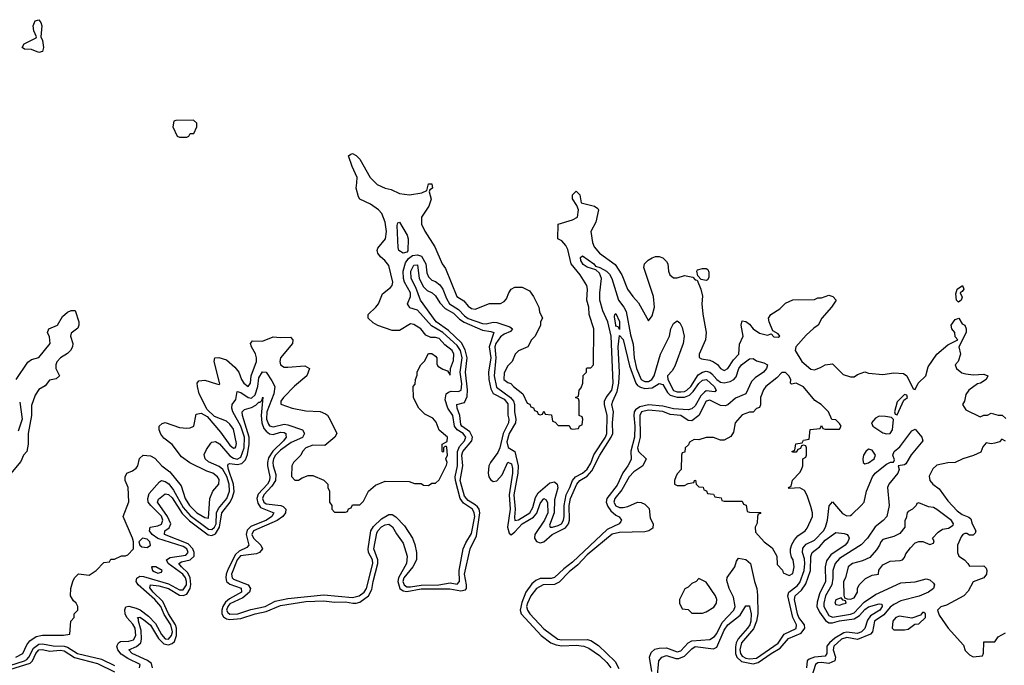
# Model space of a CAD drawing. Header units: inches. Extents: x 2710684 to 2828758, y 857022 to 965663.
# Tile 83 of 256: x 2741104 to 2746563, y 907325 to 910905. Entities that reach past the tile are written whole.
import ezdxf

# ---------------------------------------------------------------- set-up
doc = ezdxf.new("R2010")
doc.units = ezdxf.units.IN
doc.header["$MEASUREMENT"] = 0
doc.layers.add('C7940', color=7, linetype='Continuous')
doc.layers.add('C7941', color=7, linetype='Continuous')

msp = doc.modelspace()

# ---------------------------------------------------------------- linework, layer by layer
at = {"layer": 'C7940', "color": 4}
for points, elevation in [([(2741082, 907370), (2741120.9, 907390), (2741142.7, 907437.3), (2741159.5, 907460.5), (2741195.9, 907484.1), (2741230, 907492), (2741347.3, 907492.7), (2741382, 907498), (2741388, 907570), (2741406, 907590), (2741406, 907610), (2741426, 907630), (2741426, 907650), (2741418, 907670), (2741403.1, 907683.1), (2741386, 907710), (2741388, 907750), (2741398, 907790), (2741408, 907810), (2741430, 907832), (2741490, 907824.7), (2741528, 907850), (2741570, 907894), (2741602, 907898), (2741610, 907914), (2741630, 907914), (2741668.9, 907931.1), (2741690, 907931.3), (2741703.1, 907936.9), (2741735.3, 907970), (2741735.3, 908010), (2741729, 908030), (2741678, 908150), (2741708.9, 908231.1), (2741705.2, 908310), (2741689, 908350), (2741688.7, 908370), (2741698, 908390), (2741730, 908402.8), (2741750, 908418), (2741759, 908430), (2741769.2, 908470.8), (2741789.3, 908490.7), (2741830, 908486), (2741853.7, 908473.7), (2741891.3, 908430), (2741937.1, 908397.1), (2741999.5, 908319.5), (2742021.3, 908250), (2742045.3, 908210), (2742086, 908170), (2742130, 908143.8), (2742150, 908141), (2742159, 908250), (2742175.3, 908290), (2742208.7, 908330), (2742210, 908355.3), (2742201.2, 908370), (2742174, 908390), (2742141.2, 908401.2), (2742047.3, 908447.3), (2742000.5, 908480.5), (2741950, 908549), (2741904.1, 908584.1), (2741886.3, 908606.3), (2741878, 908630), (2741878, 908650), (2741894.6, 908665.4), (2741910, 908671), (2741990, 908644), (2742030, 908638.8), (2742050, 908641), (2742068.9, 908651.1), (2742082, 908718), (2742110, 908722), (2742143.6, 908703.6), (2742218.3, 908618.3), (2742270, 908544.9), (2742290, 908528), (2742298, 908530), (2742303.1, 908536.9), (2742305.2, 908554.8), (2742290, 908634), (2742270, 908661.2), (2742250, 908679.3), (2742184, 908704), (2742144, 908744), (2742099.3, 908830), (2742089, 908870), (2742088.7, 908890), (2742098, 908902), (2742130, 908906), (2742195.3, 908884.7), (2742210, 908882), (2742214.6, 908885.4), (2742182, 909010), (2742186, 909030), (2742208.9, 909031.1), (2742250, 909018.8), (2742297.6, 908977.6), (2742319.1, 908950), (2742333.4, 908910), (2742346.4, 908890), (2742370, 908870.8), (2742383.7, 908890), (2742386.6, 908930), (2742416.9, 909010), (2742417.6, 909030), (2742411.4, 909051.4), (2742389.2, 909090), (2742384, 909110), (2742395.3, 909124.7), (2742450, 909122.8), (2742510, 909146.8), (2742550, 909142.8), (2742604.7, 909144.7), (2742618, 909130), (2742616, 909110), (2742550.8, 909030), (2742545.5, 909010), (2742550.7, 908990.7), (2742570, 908978.8), (2742590, 908977.3), (2742685.4, 908985.4), (2742711.3, 908970), (2742696, 908930), (2742627.9, 908872.1), (2742566, 908810), (2742552, 908790), (2742552.7, 908772.7), (2742614, 908750), (2742690, 908736), (2742770, 908731.3), (2742799.8, 908719.8), (2742810.9, 908710.9), (2742825.4, 908685.4), (2742862, 908610), (2742851.1, 908588.9), (2742796, 908544), (2742730, 908546), (2742691.3, 908530), (2742671.3, 908510), (2742662, 908490), (2742622, 908450), (2742612, 908430), (2742611.6, 908371.6), (2742630, 908352), (2742650, 908352), (2742670, 908364.7), (2742703.1, 908376.9), (2742730, 908378), (2742790, 908352), (2742812, 908330), (2742812, 908310), (2742822, 908290), (2742822, 908230), (2742834, 908210), (2742834, 908190), (2742850, 908174), (2742910, 908174), (2742922, 908178), (2742927.3, 908192.7), (2742942, 908198), (2742950, 908214), (2742990, 908214), (2743010, 908234), (2743038, 908290), (2743077.2, 908322.8), (2743130, 908346), (2743263.6, 908343.6), (2743292.7, 908332.7), (2743330, 908332), (2743343.6, 908323.6), (2743370, 908322), (2743390, 908334), (2743410, 908334), (2743430, 908354), (2743470, 908434), (2743474, 908450), (2743466, 908470), (2743475.3, 908490), (2743473.2, 908533.2), (2743470, 908538), (2743462, 908538), (2743454, 908530), (2743454, 908510), (2743450, 908506), (2743446, 908510), (2743446, 908550), (2743473.6, 908566.4), (2743475.3, 908590), (2743429.1, 908629.1), (2743413.6, 908673.6), (2743394.6, 908694.6), (2743350, 908718), (2743318, 908750), (2743288.4, 908808.4), (2743286, 908870), (2743296.4, 908883.6), (2743298, 908910), (2743307.3, 908932.7), (2743308.4, 908951.6), (2743328, 908990), (2743348.9, 909011.1), (2743370, 909054), (2743390, 909054), (2743410, 909038), (2743416, 909030), (2743416.9, 908996.9), (2743422.8, 908982.8), (2743450, 908966), (2743476.9, 908956.9), (2743490, 908934), (2743492.3, 908970), (2743510, 909014), (2743511.3, 909050), (2743502, 909070), (2743462, 909102), (2743430, 909136.2), (2743410, 909142.7), (2743383.1, 909143.1), (2743355.5, 909155.5), (2743328.7, 909190), (2743290, 909215.3), (2743270, 909218), (2743210, 909182), (2743170, 909182), (2743090, 909208.7), (2743063.2, 909223.2), (2743035.3, 909250), (2743035.3, 909270), (2743079, 909310), (2743093.2, 909330), (2743116, 909384), (2743160.2, 909419.8), (2743169.1, 909430.9), (2743172.7, 909450), (2743150, 909542), (2743129.2, 909570), (2743104, 909590), (2743089, 909610), (2743085.6, 909625.6), (2743090, 909638), (2743132.3, 909690), (2743137, 909730), (2743130, 909782), (2743111.3, 909830), (2743094, 909850), (2743050, 909882.4), (2742989.6, 909909.6), (2742982.5, 909922.5), (2742969.3, 909970), (2742972.7, 910000)], 12), ([(2743076.8, 910000), (2743086.8, 909990), (2743130, 909970.7), (2743163.8, 909963.8), (2743210, 909940.7), (2743265.6, 909934.4), (2743334.6, 909945.4), (2743362, 909958), (2743370, 909994), (2743390, 909994), (2743392, 909970), (2743378, 909962), (2743374, 909950), (2743384.7, 909910), (2743372, 909870), (2743331.3, 909810), (2743331.3, 909770), (2743350, 909732), (2743405.2, 909645.2), (2743446.8, 909550), (2743464.5, 909524.5), (2743527.7, 909370), (2743566.4, 909346.4), (2743590, 909316), (2743610, 909304), (2743630, 909298.8), (2743709.1, 909330.9), (2743770, 909331.3), (2743790, 909342), (2743803.1, 909356.9), (2743815.3, 909390), (2743828.9, 909411.1), (2743850, 909422), (2743890, 909422), (2743930, 909402), (2743952, 909370), (2743982, 909310), (2743985.4, 909285.4), (2744002, 909250), (2743992, 909230), (2743992, 909210), (2743962, 909150), (2743942, 909130), (2743922, 909090), (2743870, 909068), (2743852, 909050), (2743834, 909010), (2743810, 908986), (2743790, 908946), (2743788, 908910), (2743810, 908892), (2743826.8, 908886.8), (2743842, 908870), (2743894, 908830), (2743918, 908778), (2743932.7, 908772.7), (2743938, 908758), (2743952.7, 908752.7), (2743958, 908738), (2743972.7, 908732.7), (2743978, 908718), (2743990, 908714), (2744002, 908718), (2744010, 908734), (2744018, 908718), (2744052.7, 908712.7), (2744058, 908678), (2744072.7, 908672.7), (2744090, 908654), (2744150, 908654), (2744158, 908638), (2744170, 908634), (2744202, 908638), (2744207.3, 908652.7), (2744222, 908658), (2744226, 908690), (2744222, 908702), (2744206, 908710), (2744206, 908790), (2744202, 908802), (2744186, 908810), (2744202, 908818), (2744206, 908850), (2744216.4, 908863.6), (2744226, 908890), (2744228.4, 908931.6), (2744246, 908950), (2744246, 908970), (2744250, 908974), (2744270, 908974), (2744286, 908990), (2744288, 909190), (2744262, 909270), (2744259, 909310), (2744249.1, 909349.1), (2744253.2, 909410), (2744249, 909430), (2744212.3, 909490), (2744160.9, 909550), (2744142.7, 909630), (2744132.1, 909652.1), (2744110, 909678), (2744088, 909690), (2744088.9, 909771.1), (2744170, 909794.8), (2744196, 909810), (2744202.7, 909850), (2744194, 909874), (2744169.4, 909910.6), (2744170, 909934), (2744190, 909954), (2744210, 909934), (2744218, 909890), (2744290.6, 909870.6), (2744310, 909858), (2744314, 909850), (2744298, 909782), (2744271, 909730), (2744280.7, 909670), (2744290, 909644.7), (2744318, 909610), (2744406.6, 909546.6), (2744443, 909490), (2744474, 909410), (2744502.8, 909370), (2744535.5, 909335.5), (2744590, 909234), (2744610, 909262), (2744624, 909310), (2744618, 909370), (2744564, 909530), (2744568.7, 909550), (2744589.3, 909570.7), (2744610, 909584.7), (2744629.1, 909590.9), (2744650, 909591.3), (2744670, 909584.7), (2744690, 909564.7), (2744697.3, 909550), (2744700.5, 909510), (2744708, 909490), (2744730, 909473), (2744750, 909473), (2744790, 909486.4), (2744836.3, 909476.3), (2744850, 909462.8), (2744859.8, 909459.8), (2744880.7, 909410), (2744890.7, 909370.7), (2744886.8, 909330), (2744890.9, 909270.9), (2744910.8, 909170), (2744906.8, 909130), (2744871.3, 909050), (2744872, 909032), (2744884.7, 909024.7), (2744930, 909017.3), (2744950, 909007.7), (2744972.5, 908992.5), (2744990, 908971), (2745010, 908958.8), (2745030, 908971), (2745062, 909018), (2745091.8, 909050), (2745095.1, 909104.9), (2745115.3, 909150), (2745104, 909210), (2745110, 909234), (2745130, 909231), (2745150, 909216), (2745171, 909190), (2745206.7, 909166.7), (2745250, 909154.8), (2745270, 909162), (2745285.8, 909145.8), (2745310, 909144), (2745319, 909150), (2745310, 909162), (2745280.2, 909180.2), (2745259, 909230), (2745255.3, 909250), (2745268, 909270), (2745318, 909302), (2745350, 909332), (2745390, 909352), (2745510, 909354), (2745530, 909362), (2745550, 909362), (2745590, 909378), (2745612, 909370), (2745631.3, 909350), (2745604.7, 909310), (2745552, 909250), (2745531.3, 909210), (2745506.6, 909193.4), (2745465.2, 909154.8), (2745406.8, 909090), (2745402.8, 909070), (2745440.7, 909010), (2745490, 908967.7), (2745510, 908964), (2745544.1, 908975.9), (2745570, 908990.8), (2745610, 908996), (2745670, 908938), (2745710, 908924.7), (2745730, 908924.7), (2745750, 908938), (2745790, 908951.3), (2745810, 908944.7), (2745890, 908937.3), (2745950, 908946), (2746003.6, 908943.6), (2746022, 908930), (2746058, 908858), (2746070, 908854), (2746086, 908890), (2746128, 908930), (2746140.4, 908979.6), (2746189.2, 909050.8), (2746250, 909101), (2746306, 909130), (2746290, 909146), (2746289.2, 909170), (2746272.3, 909190), (2746269.6, 909210), (2746290, 909242.8), (2746310.5, 909250.5), (2746330, 909218.8), (2746344.7, 909210), (2746351.3, 909190), (2746351.3, 909170), (2746311, 909090), (2746320.7, 909050), (2746307.3, 909010), (2746291.3, 908990), (2746298, 908970), (2746327.1, 908947.1), (2746350, 908941), (2746390, 908936), (2746450, 908938.8), (2746472, 908930), (2746462, 908910), (2746432, 908890), (2746414.8, 908885.2), (2746366.8, 908850), (2746350, 908826), (2746342, 908790), (2746332, 908770), (2746350, 908742), (2746430, 908702), (2746450, 908712), (2746470, 908712), (2746490, 908722), (2746530, 908712), (2746551.6, 908711.6), (2746572.7, 908692.7)], 12), ([(2741768.7, 907311.3), (2741772.7, 907330), (2741703.2, 907363.2), (2741666.5, 907386.5), (2741647.3, 907410), (2741642, 907430), (2741651.3, 907448.7), (2741662.8, 907457.2), (2741710, 907459.2), (2741734.9, 907465.1), (2741748.6, 907490), (2741743.7, 907530), (2741732, 907552), (2741697.7, 907590), (2741689.7, 907610), (2741687.5, 907632.5), (2741691.9, 907648.1), (2741710, 907652.2), (2741750, 907641.5), (2741771.8, 907631.8), (2741818, 907598), (2741856.3, 907556.3), (2741890, 907494.6), (2741910, 907472.4), (2741930, 907470.2), (2741946.6, 907490), (2741950.5, 907510), (2741941.4, 907550), (2741905.8, 907605.8), (2741887.3, 907650), (2741853.3, 907690), (2741760.4, 907770), (2741749.7, 907790), (2741752.7, 907807.3), (2741770, 907818.5), (2741790, 907817.5), (2741930, 907777.1), (2741990, 907743.8), (2742010, 907743.8), (2742028.1, 907770), (2742029, 907790), (2742022.6, 907810), (2742008.7, 907830), (2741926.6, 907890), (2741917.6, 907910), (2741937.6, 907922.4), (2742024.7, 907935.3), (2742038.2, 907950), (2742031.6, 907970), (2742010, 907983.2), (2741870, 908027.2), (2741839.1, 908050), (2741823.5, 908070), (2741827.3, 908090), (2741870, 908098.8), (2741890, 908108), (2741898, 908130), (2741890, 908150.9), (2741830.9, 908210), (2741816.8, 908230), (2741814.8, 908250), (2741822, 908278), (2741878.8, 908341.2), (2741890, 908348.7), (2741910, 908344.4), (2741930.1, 908330.1), (2741956.7, 908296.7), (2742010, 908200.2), (2742050, 908155.4), (2742150, 908079.7), (2742170, 908078.4), (2742183.5, 908090), (2742193.3, 908110), (2742195.9, 908170), (2742206.5, 908193.5), (2742252.7, 908250), (2742266.5, 908290), (2742266.1, 908330), (2742252.1, 908372.1), (2742230, 908409.7), (2742210, 908426.8), (2742150, 908452.3), (2742132.3, 908470), (2742126.9, 908493.1), (2742138.9, 908521.1), (2742163.5, 908556.5), (2742170, 908562.4), (2742190, 908566.3), (2742212.6, 908552.6), (2742270, 908485.4), (2742290, 908473), (2742310, 908468.6), (2742330, 908479), (2742349.1, 908530), (2742350.5, 908590), (2742330.4, 908650.4), (2742286.4, 908730), (2742279.7, 908750), (2742282, 908770), (2742301.5, 908798.5), (2742310, 908842.8), (2742330, 908837.6), (2742370, 908808.9), (2742390, 908806.3), (2742410, 908825.3), (2742424.2, 908870), (2742430, 908918.8), (2742450, 908952.7), (2742470, 908951), (2742502.9, 908902.9), (2742518.9, 908870), (2742513.8, 908830), (2742473.5, 908730), (2742472, 908690), (2742482.7, 908662.7), (2742490, 908653.1), (2742510, 908647.1), (2742570, 908662.4), (2742590, 908659), (2742671.2, 908631.2), (2742683.7, 908610), (2742671.7, 908588.3), (2742610, 908559.3), (2742550, 908517.3), (2742522.2, 908490), (2742512, 908470), (2742507.2, 908450), (2742508.6, 908430), (2742523.4, 908383.4), (2742522.3, 908350), (2742502, 908318), (2742458, 908270), (2742450.2, 908250), (2742457.3, 908230), (2742470, 908220.2), (2742551.2, 908211.2), (2742565.4, 908205.4), (2742580.4, 908190), (2742577, 908170), (2742562.6, 908150), (2742532.2, 908127.8), (2742400.2, 908070), (2742391.4, 908050), (2742401.3, 908030), (2742440.5, 907990), (2742450.6, 907970), (2742434, 907950), (2742417.4, 907942.6), (2742329.2, 907930.8), (2742310, 907909.7), (2742278, 907830), (2742282, 907810), (2742290, 907803.2), (2742370.4, 907770), (2742384, 907750), (2742379, 907730), (2742342, 907698), (2742270, 907665.1), (2742258.4, 907650), (2742251.4, 907630), (2742258.4, 907618.4), (2742270, 907608.6), (2742313.2, 907610), (2742385.4, 907634.6), (2742464.5, 907650), (2742520, 907680), (2742590, 907695.8), (2742790, 907715.8), (2742950, 907700.7), (2742987, 907710), (2743013.3, 907730), (2743026, 907750), (2743062.3, 907890), (2743061.1, 907910), (2743038.8, 907950), (2743035.9, 907970), (2743050.8, 908070), (2743066.4, 908093.6), (2743110, 908137), (2743150, 908160.5), (2743170, 908160.5), (2743190, 908148.4), (2743237.4, 908097.4), (2743282, 908030), (2743294.6, 907994.6), (2743304.4, 907950), (2743303.7, 907910), (2743283.1, 907870), (2743233.6, 907810), (2743228.8, 907790), (2743236, 907770), (2743250, 907759.7), (2743270, 907758.9), (2743330, 907768.6), (2743428.7, 907770), (2743490, 907781.2), (2743530, 907774), (2743542.6, 907790), (2743540.9, 907850), (2743562.7, 907970), (2743576.9, 908003.1), (2743610, 908055.5), (2743626.8, 908150), (2743624.5, 908170), (2743614.5, 908190), (2743564.3, 908224.3), (2743546.2, 908250), (2743519.5, 908350), (2743519.1, 908370), (2743531.3, 908430), (2743530.6, 908510), (2743542.6, 908537.4), (2743570.9, 908570), (2743577.6, 908590), (2743563, 908610), (2743530.5, 908630.5), (2743514, 908650), (2743505.7, 908710), (2743478.5, 908750), (2743463.3, 908796.7), (2743469.5, 908830), (2743480.7, 908839.3), (2743496.1, 908843.9), (2743536.6, 908843.4), (2743552.1, 908850), (2743554.9, 908885.1), (2743546.3, 908950), (2743558.1, 909030), (2743548.2, 909070), (2743530, 909098.5), (2743450.4, 909170.4), (2743387.3, 909207.3), (2743310, 909293.7), (2743267.7, 909307.7), (2743259.3, 909319.3), (2743255.1, 909330), (2743270.8, 909369.2), (2743270.8, 909390), (2743237.4, 909450), (2743231.6, 909470), (2743229.8, 909510.2), (2743242.8, 909557.2), (2743259.7, 909580.3), (2743282, 909598), (2743310, 909601.2), (2743332.5, 909592.5), (2743355.5, 909550), (2743361.8, 909501.8), (2743370, 909479.3), (2743390, 909460.4), (2743410, 909452.2), (2743434.3, 909434.3), (2743450.9, 909410.9), (2743470, 909358), (2743487.9, 909330), (2743537.9, 909297.9), (2743570, 909261.8), (2743590, 909248.6), (2743670, 909219.7), (2743690, 909217.7), (2743730, 909226.5), (2743750, 909225.2), (2743821.6, 909201.6), (2743836.3, 909190), (2743825.2, 909174.8), (2743790, 909161.1), (2743770, 909145.7), (2743743.8, 909110), (2743738.9, 909090), (2743743.7, 909030), (2743734.5, 908930), (2743747.7, 908867.7), (2743825.8, 908810), (2743841.5, 908790), (2743847.7, 908770), (2743847.5, 908730), (2743855.5, 908690), (2743852.4, 908670), (2743817.1, 908610), (2743804.6, 908564.6), (2743811.7, 908531.7), (2743850.2, 908510.2), (2743868.6, 908430), (2743865.5, 908390), (2743843.5, 908270), (2743851.3, 908190), (2743846.7, 908146.7), (2743850, 908128.4), (2743870, 908132), (2743933.1, 908170), (2743950, 908199.1), (2743964.6, 908255.4), (2743979.5, 908280.5), (2744043.3, 908336.7), (2744070, 908342.4), (2744083.8, 908330), (2744088.7, 908308.7), (2744070, 908242), (2744067.2, 908170), (2744041.7, 908101.7), (2744046, 908090), (2744058, 908090), (2744090, 908099), (2744107.6, 908110), (2744119.2, 908130), (2744122.7, 908150), (2744122.8, 908210), (2744133.3, 908270), (2744154.2, 908310), (2744168.4, 908350), (2744186.3, 908370), (2744224.7, 908390), (2744250, 908411.7), (2744270, 908445.3), (2744287.9, 908492.1), (2744351.5, 908590), (2744359.8, 908610), (2744361.8, 908710), (2744346.4, 908770), (2744346.4, 908790), (2744356.4, 908810), (2744387.6, 908850), (2744394.2, 908890), (2744384.2, 909150), (2744365.3, 909230), (2744337.8, 909290), (2744320.3, 909350), (2744319.8, 909390), (2744329.8, 909470), (2744325.2, 909485.2), (2744318.8, 909498.8), (2744298.4, 909518.4), (2744250, 909531.6), (2744227.6, 909547.6), (2744214.5, 909570), (2744214, 909586), (2744224.7, 909595.3), (2744287.7, 909550), (2744297.5, 909537.5), (2744321, 909530), (2744357.1, 909510), (2744374, 909494), (2744386.3, 909470), (2744423.6, 909350), (2744454.6, 909310), (2744466.4, 909286.4), (2744490, 909158), (2744504.7, 909104.7), (2744510.2, 909030), (2744524.3, 908970), (2744550, 908910.4), (2744562.2, 908902.2), (2744570, 908897.7), (2744590, 908899), (2744609.6, 908910), (2744622.6, 908930), (2744657.3, 909050), (2744706.3, 909150), (2744713.6, 909190), (2744730, 909220.7), (2744750, 909234), (2744763.5, 909223.5), (2744777.1, 909197.1), (2744788, 909150), (2744782.4, 909110), (2744735.8, 908984.2), (2744721.6, 908958.4), (2744695.3, 908930), (2744697.7, 908910), (2744730, 908849.3), (2744750, 908841.4), (2744770, 908840.2), (2744790, 908842.7), (2744803.1, 908850), (2744824.4, 908870), (2744865.1, 908934.9), (2744889.9, 908950.1), (2744910, 908955.2), (2744930, 908950.2), (2744941.6, 908941.6), (2744970, 908909.1), (2744990, 908894.7), (2745010, 908890.2), (2745042.5, 908897.5), (2745063.6, 908910), (2745075.8, 908924.2), (2745091.2, 908970), (2745106.9, 908990), (2745150, 909024.4), (2745170, 909025.5), (2745190, 909013), (2745230, 909002), (2745250.3, 908990.3), (2745244.9, 908970), (2745227.7, 908950), (2745181.3, 908918.7), (2745162, 908898), (2745130, 908829.6), (2745073.6, 908806.4), (2745031.3, 908768.7), (2745016.1, 908763.9), (2744990, 908765.3), (2744930, 908794.2), (2744910, 908789.6), (2744869.3, 908710.7), (2744830, 908680.5), (2744810, 908683), (2744770, 908709.8), (2744710, 908716.1), (2744670, 908731.4), (2744590, 908739.8), (2744552.4, 908730), (2744541.6, 908710), (2744543.8, 908590), (2744530.3, 908530), (2744535.5, 908510), (2744578, 908470), (2744558.8, 908430), (2744510, 908397), (2744482.4, 908370), (2744442.2, 908297.8), (2744403.1, 908250), (2744398.9, 908230), (2744410, 908208.9), (2744430, 908200.2), (2744450, 908199), (2744475.5, 908204.5), (2744530, 908228.4), (2744550, 908228.2), (2744570, 908219.1), (2744593.4, 908193.4), (2744599.8, 908139.8), (2744616, 908110), (2744614, 908086), (2744592, 908070), (2744570, 908065.2), (2744430, 908060.4), (2744388.2, 908051.8), (2744250, 907937.4), (2744198.2, 907881.8), (2744150, 907843.5), (2744094.4, 907785.6), (2744070, 907772.5), (2744006.8, 907770), (2743970, 907751), (2743939, 907710), (2743919.7, 907670), (2743914.9, 907650), (2743919, 907630), (2743933.1, 907610), (2744010, 907526.3), (2744088.2, 907470), (2744110, 907466), (2744250, 907467.4), (2744270, 907463.1), (2744314.2, 907434.2), (2744405.8, 907345.8), (2744426.4, 907306.4)], 8), ([(2741841.2, 907310), (2741834.1, 907334.1), (2741811.8, 907351.8), (2741727.8, 907390), (2741709.6, 907410), (2741751.5, 907428.5), (2741775.8, 907450), (2741780.3, 907470), (2741777.5, 907517.5), (2741762, 907570), (2741763.1, 907583.1), (2741758, 907590), (2741770, 907591.5), (2741790, 907579.6), (2741830, 907546.5), (2741873.5, 907473.5), (2741903.6, 907443.6), (2741930, 907438.6), (2741950, 907445.6), (2741962.6, 907457.4), (2741974.3, 907490), (2741974, 907530), (2741968.6, 907550), (2741929.9, 907610), (2741898.5, 907678.5), (2741843.5, 907730), (2741825.1, 907754.9), (2741829.8, 907770.2), (2741875.2, 907764.8), (2741930, 907750.1), (2741990, 907713.1), (2742010, 907711.6), (2742030, 907719.7), (2742048.8, 907751.2), (2742052.8, 907772.8), (2742049.9, 907810), (2742036.9, 907836.9), (2742000.4, 907870), (2741986.6, 907890), (2742001.7, 907898.3), (2742050, 907909.2), (2742071.6, 907930), (2742072.2, 907950), (2742064.5, 907970), (2742037.9, 907997.9), (2741907.3, 908050), (2741909.5, 908070), (2741933.6, 908086.4), (2741941.5, 908110), (2741923.2, 908150), (2741868.2, 908230), (2741873.3, 908246.7), (2741910, 908275.5), (2741930, 908272), (2741950, 908253.1), (2742005.6, 908165.6), (2742046, 908126), (2742148.3, 908048.3), (2742170, 908044.7), (2742190, 908054), (2742212.2, 908090), (2742223.9, 908170), (2742270.4, 908229.6), (2742283.7, 908256.3), (2742292.3, 908287.7), (2742289.9, 908330), (2742262.3, 908410), (2742257.4, 908430), (2742260.6, 908439.4), (2742270, 908443.7), (2742310, 908437.8), (2742336.4, 908443.6), (2742356.5, 908463.5), (2742367.2, 908492.9), (2742376.5, 908550), (2742377, 908590), (2742339.7, 908710), (2742338, 908730), (2742350, 908744), (2742390, 908754), (2742413, 908767), (2742430, 908783.8), (2742437, 908783), (2742447.5, 908792.5), (2742452, 908812), (2742443.5, 908710), (2742446.5, 908670), (2742458.4, 908638.4), (2742470, 908622.7), (2742490, 908609), (2742510, 908605.2), (2742550, 908617.3), (2742570, 908616), (2742579.3, 908610), (2742580.4, 908600.4), (2742581.3, 908590), (2742566.3, 908570), (2742507.4, 908512.6), (2742484.1, 908475.9), (2742477.1, 908450), (2742477.6, 908430), (2742491, 908370), (2742488.3, 908350), (2742477.7, 908330), (2742426.7, 908273.3), (2742419.4, 908250), (2742423.6, 908223.5), (2742440, 908200), (2742512.4, 908170), (2742501.3, 908150), (2742471.8, 908130), (2742386.1, 908093.9), (2742365.9, 908074.1), (2742359, 908050), (2742375.3, 907990), (2742362.6, 907977.4), (2742321.6, 907958.4), (2742301, 907939), (2742260.4, 907859.6), (2742248.5, 907830), (2742246.7, 907810), (2742251.3, 907790), (2742270, 907775.4), (2742332.4, 907752.4), (2742333.8, 907730), (2742266.6, 907693.4), (2742245.3, 907674.7), (2742230.1, 907650), (2742223.9, 907630), (2742224.6, 907610), (2742233.3, 907593.3), (2742250, 907581.8), (2742270, 907579.1), (2742330, 907584), (2742410, 907609.3), (2742470, 907622.7), (2742550, 907655.5), (2742690, 907678), (2742790, 907683), (2742850, 907675.4), (2742910, 907677), (2742951.5, 907668.5), (2742970, 907668.4), (2742990, 907675.2), (2743038.4, 907710), (2743055.8, 907744.2), (2743063, 907790), (2743089.9, 907890), (2743089.9, 907910), (2743067.6, 907970), (2743083.4, 908056.6), (2743088.9, 908070), (2743110, 908092.2), (2743130, 908103.6), (2743150, 908106.5), (2743171.8, 908091.8), (2743192.9, 908052.9), (2743230, 908002), (2743251.5, 907930), (2743249.1, 907890), (2743204.2, 907810), (2743201.2, 907790), (2743211.1, 907750), (2743230, 907737), (2743250, 907733.3), (2743330, 907749), (2743489.5, 907749.5), (2743550, 907737), (2743576.4, 907743.6), (2743581.4, 907750), (2743581.8, 907770), (2743570, 907830.8), (2743602.2, 907970), (2743637, 908043), (2743656, 908170), (2743651.6, 908190), (2743642.9, 908202.9), (2743630, 908215), (2743590, 908238), (2743570, 908262.6), (2743546.6, 908350), (2743560.2, 908430), (2743556, 908490), (2743560.2, 908510), (2743610.5, 908569.5), (2743614.8, 908590), (2743599.6, 908619.6), (2743556, 908650), (2743550, 908660.7), (2743545.3, 908710), (2743529.7, 908750), (2743527.3, 908770), (2743570, 908781.6), (2743584.9, 908815.1), (2743587.5, 908852.5), (2743575, 908950), (2743584.3, 909030), (2743573.9, 909073.9), (2743553.2, 909113.2), (2743481.4, 909181.4), (2743412.6, 909230), (2743326, 909350), (2743300.1, 909420.1), (2743274.5, 909470), (2743272.7, 909510), (2743290, 909544), (2743310, 909544.7), (2743318.4, 909470), (2743343.7, 909423.7), (2743363.7, 909403.7), (2743390.8, 909390), (2743410, 909374), (2743433.9, 909333.9), (2743463.6, 909303.6), (2743510, 909276.5), (2743543.4, 909243.4), (2743567.6, 909227.6), (2743670, 909182.2), (2743716.5, 909176.5), (2743732.2, 909170), (2743706.7, 909090), (2743716.6, 909030), (2743704.1, 908950), (2743705, 908910), (2743717, 908857), (2743730, 908831.7), (2743790, 908800.2), (2743810, 908774.9), (2743811.1, 908711.1), (2743815.8, 908690), (2743814.2, 908670), (2743785.6, 908610), (2743766.8, 908530), (2743754.8, 908505.2), (2743714.3, 908450), (2743705.5, 908430), (2743700.8, 908390), (2743704.8, 908370), (2743714.6, 908354.6), (2743730, 908344.3), (2743750, 908347.5), (2743779.2, 908380.8), (2743810, 908450.4), (2743830, 908442), (2743836.6, 908416.6), (2743836.8, 908390), (2743817.6, 908270), (2743824.2, 908190), (2743809.3, 908090), (2743818.3, 908058.3), (2743828.7, 908048.7), (2743850, 908064.2), (2743890, 908108.3), (2743953.8, 908146.2), (2743971.2, 908168.8), (2743990, 908222), (2744010, 908250.4), (2744022.5, 908242.5), (2744030, 908226), (2744032.5, 908170), (2744014.3, 908130), (2743961.1, 908050), (2743957.6, 908030), (2743970, 908010.3), (2743990, 908003.5), (2744010, 908009.2), (2744056.9, 908050), (2744130, 908086.2), (2744147.3, 908110), (2744152.9, 908130), (2744151.3, 908210), (2744158.8, 908250), (2744193.3, 908330), (2744209.9, 908350.1), (2744250, 908373.7), (2744276.9, 908403.1), (2744319.8, 908490), (2744384.2, 908590), (2744392.4, 908610), (2744390.7, 908670), (2744395.8, 908730), (2744387.7, 908770), (2744392.1, 908790), (2744416.2, 908843.8), (2744426.1, 908890), (2744429.8, 908950), (2744422.4, 909090), (2744430, 909154), (2744450, 909130.8), (2744485.8, 908985.8), (2744520.7, 908890), (2744530, 908876.9), (2744546.1, 908866.1), (2744570, 908859.7), (2744610, 908863.2), (2744650, 908887), (2744670, 908881.3), (2744696.5, 908836.5), (2744710, 908823.2), (2744750, 908811.6), (2744790, 908811.8), (2744817.1, 908822.9), (2744837.8, 908842.2), (2744870, 908888.2), (2744890, 908906.4), (2744913, 908910), (2744954.4, 908870), (2744966, 908850), (2744958.5, 908841.5), (2744910, 908846), (2744900.5, 908839.5), (2744881.5, 908818.5), (2744850, 908763.6), (2744830, 908746), (2744810, 908741.3), (2744730, 908747.3), (2744670, 908762.4), (2744590, 908768.5), (2744541.9, 908758.1), (2744518.1, 908741.9), (2744511.1, 908730), (2744509.2, 908710), (2744515.6, 908650), (2744513.7, 908590), (2744492.3, 908512.3), (2744494.7, 908465.3), (2744476.1, 908430), (2744447.7, 908392.3), (2744416.3, 908323.7), (2744358.8, 908250), (2744355, 908230), (2744364.9, 908204.9), (2744381.4, 908181.4), (2744410, 908157.4), (2744428.7, 908148.7), (2744440.5, 908130), (2744437, 908123), (2744428, 908110), (2744362.1, 908077.9), (2744170, 907896.1), (2744120.2, 907859.8), (2744070, 907810.9), (2744050, 907805.3), (2743990, 907805.3), (2743965.6, 907794.4), (2743943.4, 907776.6), (2743910.1, 907729.9), (2743887.9, 907672.1), (2743879.7, 907630), (2743885.2, 907610), (2743996.1, 907490), (2744049.5, 907449.6), (2744078.2, 907438.2), (2744110, 907432.9), (2744190, 907436.6), (2744231.3, 907431.3), (2744259, 907419), (2744319.1, 907379.1), (2744360, 907340), (2744382.3, 907310)], 4), ([(2741084, 908910), (2741150, 909006), (2741170, 909021), (2741210, 909031), (2741273.2, 909110), (2741270, 909146), (2741258, 909170), (2741266, 909190), (2741314, 909210), (2741342, 909258), (2741370, 909282), (2741390, 909292), (2741411.3, 909291.3), (2741431.3, 909230), (2741432, 909210), (2741426, 909194), (2741390, 909166), (2741386, 909150), (2741398, 909110), (2741396, 909090), (2741386, 909070), (2741370, 909054), (2741331, 909030), (2741310, 909008), (2741304, 908990), (2741304, 908970), (2741324.7, 908930), (2741306.4, 908913.6), (2741270, 908905.2), (2741244.9, 908875.1), (2741210, 908853.2), (2741190, 908822), (2741170, 908766), (2741168.8, 908710), (2741150.4, 908610), (2741150.8, 908550), (2741142.8, 908510), (2741126, 908490), (2741110, 908455.3), (2741053.8, 908386.2)], 12), ([(2741103.9, 908783.9), (2741117.3, 908690), (2741096.3, 908623.7)], 8), ([(2744609.8, 907290), (2744596.3, 907370), (2744605.1, 907394.9), (2744626.5, 907413.5), (2744650, 907420.3), (2744690, 907421.8), (2744750, 907399.6), (2744770, 907404.9), (2744810.6, 907449.4), (2744830, 907460.2), (2744930, 907467.7), (2744956.1, 907483.9), (2744970, 907501.3), (2744998.7, 907561.3), (2745063.5, 907630), (2745071, 907650), (2745062.3, 907702.3), (2745037, 907750), (2745024.8, 907795.2), (2745027.6, 907812.4), (2745069.3, 907870), (2745078, 907902), (2745090, 907918), (2745130, 907911), (2745156, 907890), (2745178.4, 907790), (2745191.5, 907751.5), (2745194.3, 907714.3), (2745196.3, 907610), (2745190.1, 907569.9), (2745173.2, 907526.9), (2745107, 907450), (2745097.4, 907410), (2745100.2, 907390), (2745110, 907374.9), (2745130, 907364.3), (2745150, 907360.8), (2745190, 907365), (2745310, 907447.3), (2745343.1, 907496.9), (2745410, 907527.9), (2745411.7, 907550), (2745390.6, 907590), (2745363.5, 907710), (2745369.1, 907730.9), (2745415, 907765), (2745430, 907784.2), (2745453, 907850), (2745458, 907890), (2745455.2, 907915.2), (2745443.9, 907950), (2745446.4, 907973.6), (2745464.4, 907995.6), (2745510, 908018.3), (2745561, 908070), (2745572.3, 908090), (2745583.1, 908130), (2745591.7, 908208.3), (2745610, 908231.3), (2745666.2, 908166.2), (2745690, 908153.7), (2745710, 908155.3), (2745718.8, 908161.2), (2745770, 908210.4), (2745786.6, 908230), (2745798.9, 908290), (2745831.8, 908370), (2745847.3, 908390), (2745910, 908439.3), (2745931.6, 908451.6), (2745948.4, 908451.6), (2745955.3, 908464.7), (2745945.2, 908490), (2745953.2, 908510), (2745984.7, 908535.3), (2746050, 908624.7), (2746070, 908634.8), (2746106.8, 908590), (2746111.3, 908570), (2746047.7, 908492.3), (2746018, 908442), (2746010, 908436), (2745974, 908430), (2745980.7, 908410), (2745973.4, 908390), (2745923.1, 908330), (2745916.4, 908310), (2745925.5, 908210), (2745912, 908150), (2745892.4, 908127.6), (2745847.1, 908092.9), (2745805.7, 908030), (2745770, 907993), (2745650, 907917.3), (2745624.9, 907890), (2745612.3, 907850), (2745612.8, 907807.2), (2745606.5, 907770), (2745571.2, 907710), (2745562, 907670), (2745562.6, 907650), (2745590, 907601.5), (2745611.5, 907591.5), (2745710, 907607.8), (2745730, 907616.5), (2745785.5, 907674.5), (2745850, 907717), (2745990, 907782), (2746070, 907787.7), (2746130, 907804), (2746150, 907799.1), (2746170, 907781), (2746176.3, 907770), (2746170.7, 907750), (2746142.8, 907730), (2746091.2, 907708.8), (2745990, 907681.6), (2745950, 907661.5), (2745930, 907646.2), (2745894.6, 907605.4), (2745843.2, 907570), (2745833.4, 907510), (2745821.8, 907498.2), (2745750, 907467.8), (2745690, 907479.4), (2745660.9, 907470), (2745617.3, 907430), (2745614.3, 907410), (2745627.6, 907370), (2745623.1, 907350), (2745590, 907335.5), (2745550, 907340.3), (2745530, 907338.2), (2745517, 907330), (2745495.9, 907264.1)], 8), ([(2746570, 908568), (2746550, 908578), (2746536.8, 908563.2), (2746510, 908556), (2746490, 908553.2), (2746462, 908558), (2746443.6, 908536.4), (2746432.7, 908507.3), (2746391.6, 908488.4), (2746334, 908470), (2746291.1, 908448.9), (2746250, 908448), (2746190, 908435.3), (2746166.4, 908413.6), (2746146.4, 908373.6), (2746151.3, 908350), (2746167.3, 908330), (2746202.5, 908302.5), (2746250, 908236), (2746301.6, 908181.6), (2746330, 908161), (2746366.8, 908146.8), (2746377.3, 908137.3), (2746384.7, 908110), (2746404.7, 908070), (2746402, 908058), (2746390, 908046), (2746370, 908046), (2746355.3, 908055.3), (2746344.7, 908055.3), (2746334, 908050), (2746323.6, 908036.4), (2746304.7, 907990), (2746304.7, 907950), (2746312, 907930), (2746342, 907910), (2746362, 907890), (2746370, 907874), (2746450, 907876), (2746462.8, 907862.8), (2746466.8, 907850), (2746464, 907830), (2746450.4, 907809.6), (2746390, 907788), (2746363.5, 907736.5), (2746338, 907710), (2746242, 907658), (2746211.1, 907648.9), (2746192, 907630), (2746202, 907602), (2746251.3, 907530), (2746336.8, 907436.8), (2746346.8, 907406.8), (2746370, 907382), (2746390, 907372), (2746442, 907378), (2746447.3, 907392.7), (2746450, 907454), (2746510, 907454), (2746530, 907482), (2746570, 907504.7)], 12), ([(2744638.9, 907250), (2744648.4, 907350), (2744663.6, 907370), (2744690, 907379.6), (2744742.3, 907362.3), (2744758, 907362), (2744790, 907375.6), (2744830, 907416.9), (2744850, 907428.1), (2744950, 907416), (2744970, 907425.7), (2745010, 907518.7), (2745029.8, 907550), (2745098, 907602), (2745130, 907654), (2745150, 907654.8), (2745151.4, 907651.4), (2745160.2, 907610), (2745157.8, 907570), (2745151.8, 907550), (2745139.2, 907530), (2745087.8, 907472.2), (2745076.6, 907450), (2745072.5, 907427.5), (2745072.7, 907390), (2745079.4, 907370), (2745106.5, 907346.5), (2745170, 907333.3), (2745199.4, 907340.6), (2745270, 907390.1), (2745320.6, 907419.4), (2745366.3, 907473.7), (2745437, 907503), (2745457.7, 907530), (2745454.7, 907550), (2745423.8, 907590), (2745415.8, 907610), (2745399.3, 907690), (2745403.5, 907710), (2745439.4, 907740.6), (2745463.4, 907776.6), (2745487.9, 907850), (2745491.1, 907928.9), (2745497.6, 907950), (2745538, 907982), (2745570, 908018.4), (2745630, 908061), (2745675.9, 908055.9), (2745692, 908050), (2745699.8, 908039.8), (2745702.8, 908030), (2745695.5, 908010), (2745680.5, 907990), (2745602.2, 907937.8), (2745576.9, 907903.1), (2745570.2, 907870), (2745572.4, 907790), (2745539.3, 907720.7), (2745525.8, 907674.2), (2745523.6, 907650), (2745539.4, 907619.4), (2745572.7, 907572.7), (2745590, 907560.7), (2745610, 907560.2), (2745650, 907571.6), (2745730, 907582.3), (2745759.6, 907600.4), (2745790, 907634.7), (2745810, 907648.9), (2745870, 907665.5), (2745883.6, 907663.6), (2745885.5, 907650), (2745872.9, 907630), (2745821.9, 907598.1), (2745804.4, 907575.6), (2745790, 907528.3), (2745771.7, 907510), (2745750, 907500.3), (2745690, 907508.5), (2745674.4, 907505.6), (2745624.2, 907475.8), (2745593.2, 907450), (2745579.3, 907430), (2745580.2, 907390), (2745570, 907375.1), (2745510.8, 907369.2), (2745481.5, 907358.5), (2745470.2, 907349.8), (2745466.7, 907310)], 4), ([(2741050, 907323.4), (2741130, 907348.9), (2741143, 907357), (2741155.2, 907370), (2741179.9, 907420.1), (2741210, 907442), (2741230, 907443), (2741290, 907432.6), (2741350, 907431.7), (2741370, 907425), (2741424.4, 907390), (2741558.1, 907358.1), (2741630, 907323.9)], 8), ([(2741050, 907301.5), (2741162.8, 907337.2), (2741175.9, 907350), (2741194, 907390), (2741209.8, 907410), (2741230, 907413.2), (2741270, 907403.5), (2741330, 907409.3), (2741350, 907405.4), (2741407.7, 907367.7), (2741534.7, 907334.7), (2741630, 907289.3)], 4)]:
    msp.add_lwpolyline(points, dxfattribs=dict(at, elevation=elevation))
for points, elevation in [([(2743230, 909609.6), (2743205.7, 909625.7), (2743202, 909642), (2743196.5, 909763.5), (2743200.9, 909779.1), (2743210, 909782.8), (2743252, 909710), (2743258, 909690), (2743256.5, 909623.5), (2743250, 909615.1)], 8), ([(2744910, 909459), (2744883.1, 909463.1), (2744864, 909484), (2744858, 909510), (2744862, 909518), (2744890, 909524.7), (2744910, 909524.7), (2744918.8, 909518.8), (2744925.4, 909505.4), (2744925.4, 909474.6), (2744918, 909462)], 12), ([(2746310, 909339), (2746299, 909350), (2746295.3, 909384.7), (2746302.7, 909410), (2746330.9, 909430.9), (2746338, 909410), (2746330, 909397.2), (2746318, 909390), (2746330, 909366), (2746324.7, 909350)], 12), ([(2744430, 909186), (2744422, 909202), (2744410, 909205.2), (2744408.6, 909210), (2744402.5, 909257.5), (2744404, 909270), (2744410, 909274.8), (2744430, 909231.3)], 4), ([(2745350, 908948.7), (2745330, 908948.7), (2745301.6, 908918.4), (2745241, 908870), (2745227.5, 908852.5), (2745211, 908810), (2745211.3, 908768.7), (2745205.4, 908754.6), (2745190, 908748), (2745171.1, 908728.9), (2745150, 908729), (2745110, 908714), (2745071.3, 908670), (2745062, 908618), (2745046.8, 908593.2), (2745010, 908574), (2744990, 908574), (2744950, 908588.7), (2744910, 908588), (2744870, 908575.3), (2744843.6, 908576.4), (2744818, 908562), (2744812.7, 908547.3), (2744794, 908530), (2744792.7, 908507.3), (2744778, 908502), (2744774, 908490), (2744772, 908410), (2744750, 908386), (2744742, 908370), (2744734, 908350), (2744734, 908330), (2744750, 908322), (2744790, 908322), (2744810, 908332), (2744842, 908338), (2744846, 908350), (2744852, 908352), (2744854, 908330), (2744870, 908314), (2744892.7, 908312.7), (2744898, 908298), (2744912.7, 908292.7), (2744918, 908278), (2744950, 908274), (2744958, 908258), (2744992.7, 908252.7), (2744998, 908238), (2745010, 908234), (2745110, 908234), (2745118, 908218), (2745132.7, 908212.7), (2745138, 908178), (2745150, 908174), (2745212.7, 908172.7), (2745210, 908166), (2745198, 908162), (2745194, 908150), (2745192.7, 908112.7), (2745182, 908090), (2745183.6, 908063.6), (2745232, 908010), (2745276.9, 907976.9), (2745302, 907930), (2745303.6, 907883.6), (2745332.7, 907852.7), (2745338, 907838), (2745370, 907822), (2745390, 907834), (2745398, 907870), (2745393.2, 907910), (2745384, 907924), (2745377.2, 907950), (2745377.2, 907970), (2745385.6, 907994.4), (2745399.3, 908020.7), (2745418, 908042), (2745459, 908070), (2745470, 908084.7), (2745499, 908150), (2745499, 908170), (2745490, 908206), (2745470, 908266), (2745454.6, 908294.6), (2745430, 908308), (2745370, 908306), (2745366, 908310), (2745382, 908318), (2745388.4, 908351.6), (2745430, 908394), (2745438, 908410), (2745446, 908430), (2745446, 908470), (2745462, 908478), (2745466, 908490), (2745466, 908530), (2745462, 908542), (2745450, 908546), (2745438, 908542), (2745432.7, 908527.3), (2745418, 908522), (2745410, 908506), (2745390, 908506), (2745386, 908510), (2745402, 908518), (2745407.3, 908552.7), (2745442, 908558), (2745450, 908574), (2745482, 908578), (2745487.3, 908632.7), (2745542, 908638), (2745550, 908654), (2745558, 908638), (2745570, 908634), (2745650, 908634), (2745658, 908650), (2745650, 908666), (2745630, 908686), (2745607.3, 908687.3), (2745588, 908730), (2745548, 908770), (2745513.2, 908793.2), (2745450, 908869), (2745410, 908889), (2745383.1, 908883.1), (2745378, 908890), (2745379, 908910), (2745368.7, 908930)], 12), ([(2746010, 908826), (2745970, 908786), (2745954, 908730), (2745958, 908718), (2745970, 908714), (2746006, 908794), (2746026, 908810), (2746022, 908822)], 12), ([(2745870, 908706.6), (2745850, 908696), (2745827.7, 908670), (2745834.8, 908650), (2745890, 908613.4), (2745910, 908607.7), (2745930, 908610.8), (2745943.7, 908630), (2745948.4, 908688.4), (2745938, 908698), (2745905.2, 908705.2)], 12), ([(2745810, 908522.7), (2745794.8, 908510), (2745782.8, 908490), (2745778.8, 908470), (2745781, 908450), (2745790, 908441), (2745810, 908447.3), (2745841.2, 908470), (2745849.2, 908490), (2745830, 908517)], 12), ([(2746090, 908226), (2746078, 908222), (2746074, 908210), (2746054, 908190), (2746030, 908178), (2746024.7, 908170), (2746019.6, 908140.4), (2746012.7, 908127.3), (2746012, 908090), (2745983.6, 908056.4), (2745950, 908038), (2745890, 908022), (2745878, 908010), (2745872, 907990), (2745855.3, 907964.7), (2745816.9, 907923.1), (2745776.9, 907903.1), (2745722, 907890), (2745698, 907870), (2745682, 907810), (2745672, 907790), (2745672.7, 907712.7), (2745678, 907698), (2745692.7, 907692.7), (2745710, 907692), (2745730, 907698), (2745748.7, 907730), (2745748.7, 907751.3), (2745758, 907770), (2745794, 907806), (2745830, 907824.7), (2745866, 907830), (2745868.4, 907851.6), (2745890, 907882), (2745930, 907902), (2745985.4, 907905.4), (2745998, 907910), (2746010, 907922), (2746018, 907942), (2746043.1, 907976.9), (2746070, 908004.7), (2746088.9, 908011.1), (2746112, 908012), (2746150, 907994), (2746170, 908002), (2746175.3, 908015.3), (2746166, 908030), (2746196.4, 908063.6), (2746220.4, 908079.6), (2746254.6, 908085.4), (2746279, 908101), (2746282, 908110), (2746270, 908128), (2746190, 908188.7), (2746170, 908199), (2746143.1, 908203.1)], 12), ([(2741784.7, 908030), (2741764.7, 908010), (2741770.9, 907990.9), (2741781.4, 907981.4), (2741810, 907977.3), (2741829, 907990), (2741826, 908010), (2741810, 908023.7)], 12), ([(2741858, 907870), (2741834, 907870), (2741841, 907850), (2741850, 907844.9), (2741870, 907836), (2741890, 907842), (2741894, 907850)], 12), ([(2744870, 907806), (2744854, 907790), (2744830, 907778), (2744810, 907758), (2744791.6, 907748.4), (2744762, 907690), (2744762, 907670), (2744778, 907638), (2744810, 907634), (2744830, 907614), (2744890, 907614), (2744910, 907622), (2744952.9, 907647.1), (2744968, 907670), (2744968.7, 907690), (2744962, 907710), (2744910, 907786)], 12), ([(2745658, 907698), (2745630, 907688), (2745622.8, 907670), (2745630, 907661), (2745650, 907658), (2745670, 907664.7), (2745686, 907670), (2745682, 907682), (2745670, 907686)], 12), ([(2746118, 907618), (2746110, 907618), (2746098, 907602), (2746050, 907586), (2745982, 907598), (2745962, 907590), (2745944.7, 907570), (2745942, 907530), (2745950, 907522), (2746010, 907521), (2746030, 907526), (2746068, 907552), (2746090, 907554), (2746126, 907590), (2746126, 907610)], 12)]:
    msp.add_lwpolyline(points, close=True, dxfattribs=dict(at, elevation=elevation))
at = {"layer": 'C7941', "color": 4}
for points, elevation in [([(2741210, 910722), (2741170, 910739), (2741130, 910742), (2741118, 910750), (2741128, 910770), (2741195.3, 910804.7), (2741198, 910810), (2741182.7, 910842.7), (2741179.3, 910870), (2741190, 910898), (2741210, 910904.7), (2741221, 910890), (2741226.8, 910870), (2741222, 910810), (2741231, 910790), (2741236, 910750), (2741230, 910728)], 12), ([(2742067.3, 910347.3), (2741970, 910346), (2741958, 910342), (2741954, 910310), (2741978, 910258), (2741990, 910254), (2742030, 910254), (2742042, 910258), (2742050, 910274), (2742070, 910274), (2742086, 910310), (2742086, 910330)], 16)]:
    msp.add_lwpolyline(points, close=True, dxfattribs=dict(at, elevation=elevation))
at = {"layer": 'C7941', "color": 4, "elevation": 12}
msp.add_lwpolyline([(2742972.7, 910000), (2742976, 910030), (2742947, 910090), (2742928, 910150), (2742940.4, 910159.6), (2742950, 910162), (2742970, 910152), (2742990, 910132), (2743046.8, 910030), (2743076.8, 910000)], dxfattribs=at)

doc.saveas('drawing.dxf')
